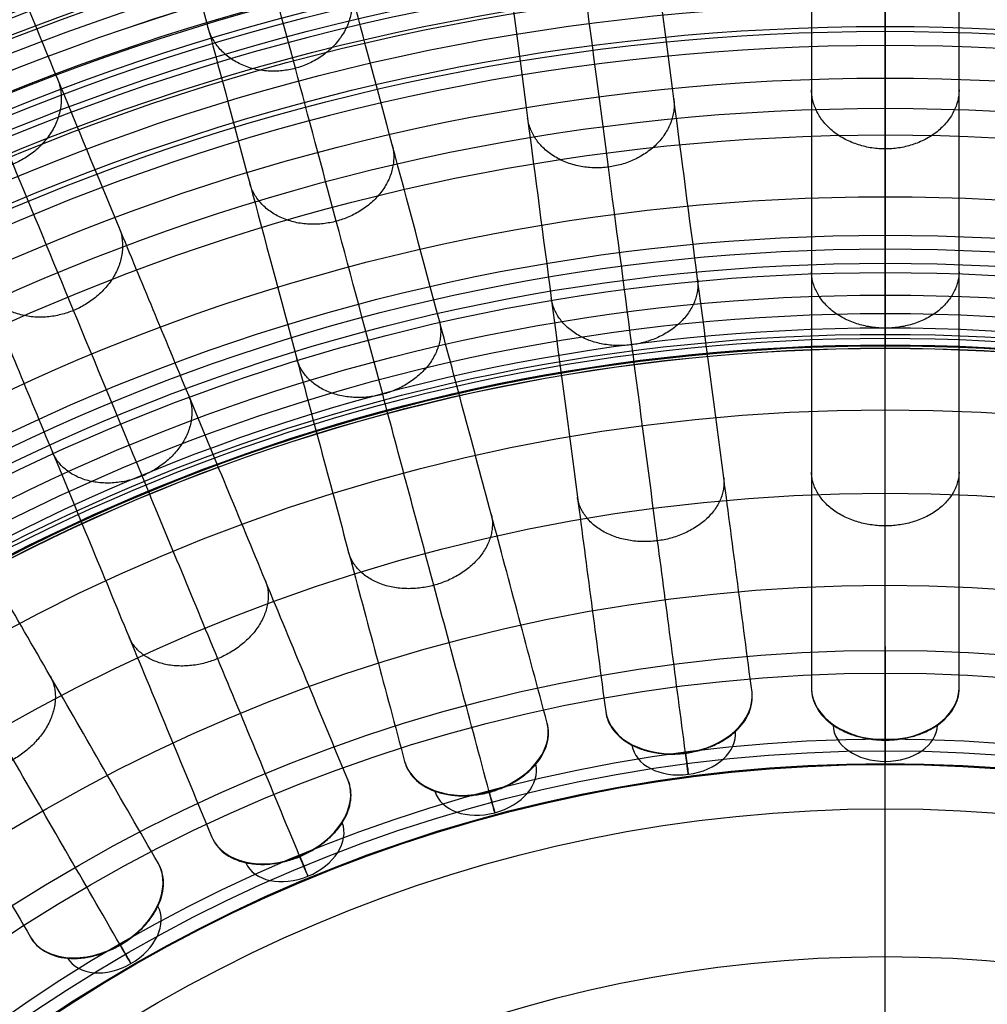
# Model space of a CAD drawing. Header units: millimetres. Extents: x -186 to 186, y -186 to 186.
# Tile 31 of 40: x -59 to 7, y 86 to 152. Entities that reach past the tile are written whole.
import ezdxf

# ---------------------------------------------------------------- set-up
doc = ezdxf.new("R2010")
doc.units = ezdxf.units.MM
doc.layers.add('Ø35', color=7, linetype='Continuous', true_color=0x7d26cd)

msp = doc.modelspace()

# ---------------------------------------------------------------- linework, layer by layer
at = {"layer": 'Ø35'}
msp.add_line((0, -99), (0, 99), dxfattribs=at)
for centre, radius in [((0, 0, 280.657), 176.344), ((0, 0, 277.846), 173.606), ((0, 0, 185.176), 166.494), ((0, 0, 178.694), 166.464), ((0, 0, 190.203), 166.286), ((0, 0, 195.126), 165.882), ((0, 0, 169.409), 165.831), ((0, 0, 199.917), 165.294), ((0, 0, 164.04), 165.137), ((0, 0, 250), 165), ((0, 0, 204.548), 164.531), ((0, 0, 157.398), 163.932), ((0, 0, 208.987), 163.606), ((0, 0, 213.207), 162.533), ((0, 0, 150.615), 162.317), ((0, 0, 216.979), 161.393), ((0, 0, 143.777), 160.306), ((0, 0, 220.096), 160.302), ((0, 0, 223.522), 158.919), ((0, 0, 136.901), 157.911), ((0, 0, 226.484), 157.532), ((0, 0, 228.238), 156.606), ((0, 0, 129.993), 155.138), ((0, 0, 231.304), 154.908), ((0, 0, 264.5), 153.5), ((0, 0, 123.061), 151.996), ((0, 0, 232.639), 151.667), ((0, 0, 116.113), 148.496), ((0, 0, 109.158), 144.648), ((0, 0, 102.204), 140.464), ((0, 0, 283.132), 137.852), ((0, 0, 281.745), 136.922), ((0, 0, 95.26), 135.956), ((0, 0, 279.112), 135.328), ((0, 0, 276.244), 133.801), ((0, 0, 273.469), 132.552), ((0, 0, 270.814), 131.582), ((0, 0, 88.334), 131.139), ((0, 0, 268.303), 130.878), ((0, 0, 265.954), 130.427), ((0, 0, 259.962), 130.364), ((0, 0, 263.779), 130.207), ((0, 0, 261.784), 130.195), ((0, 0, 81.436), 126.025), ((0, 0, 74.264), 120.38), ((0, 0, 66.786), 114.14), ((0, 0, 8.572), 109.729), ((0, 0, 60.024), 108.19), ((0, 0, 20.928), 103.736), ((0, 0, 25.786), 102.936), ((0, 0, 23.148), 102.068), ((0, 0, 53.322), 102.005), ((0, 0), 99), ((0, 0, 40.122), 88.99)]:
    msp.add_circle(centre, radius, dxfattribs=at)
at = {"layer": 'Ø35', "extrusion": (0, 0, -1)}
for centre, radius in [((0, 0, -300), 159), ((0, 0, -300), 156.191), ((0, 0, -298.67), 150.699), ((0, 0, -294.974), 146.426)]:
    msp.add_circle(centre, radius, dxfattribs=at)
at = {"layer": 'Ø35', "extrusion": (-0.092401, 0.701857, 0.7063)}
for centre, radius, start, end in [((0, -54.487, 97.087), 5, 0.9435, 179.0565), ((0, -54.487, 93.551), 3.536, 0.8935, 179.1065)]:
    msp.add_arc(centre, radius, start, end, dxfattribs=at)
at = {"layer": 'Ø35', "extrusion": (1.76132e-15, 0.707913, 0.7063)}
msp.add_arc((0, -54.487, 97.087), 5, 0.9435, 179.0565, dxfattribs=at)
at = {"layer": 'Ø35', "extrusion": (-0.183221, 0.683791, 0.7063)}
for centre, radius, start, end in [((0, -54.487, 97.087), 5, 0.9435, 179.0565), ((0, -54.487, 93.551), 3.536, 0.8935, 179.1065)]:
    msp.add_arc(centre, radius, start, end, dxfattribs=at)
at = {"layer": 'Ø35', "extrusion": (0, 0.707913, 0.7063)}
msp.add_arc((0, -54.487, 93.551), 3.536, 0.8935, 179.1065, dxfattribs=at)
at = {"layer": 'Ø35', "extrusion": (-1, 0, 0)}
msp.add_arc((-107.213, 30), 5, 315.36922, 45.0643, dxfattribs=at)
at = {"layer": 'Ø35', "extrusion": (-0.991445, -0.130526, 4.9829e-16)}
msp.add_arc((-107.213, 30), 5, 315.36922, 45.0643, dxfattribs=at)
at = {"layer": 'Ø35', "extrusion": (-0.270907, 0.654026, 0.7063)}
for centre, radius, start, end in [((0, -54.487, 97.087), 5, 0.9435, 179.0565), ((0, -54.487, 93.551), 3.536, 0.8935, 179.1065)]:
    msp.add_arc(centre, radius, start, end, dxfattribs=at)
at = {"layer": 'Ø35', "extrusion": (-0.965926, -0.258819, 1.48742e-16)}
msp.add_arc((-107.213, 30), 5, 315.36922, 45.0643, dxfattribs=at)
at = {"layer": 'Ø35', "extrusion": (-0.92388, -0.382683, 1.59388e-16)}
msp.add_arc((-107.213, 30), 5, 315.36922, 45.0643, dxfattribs=at)
at = {"layer": 'Ø35', "extrusion": (-0.353956, 0.613071, 0.7063)}
for centre, radius, start, end in [((0, -54.487, 97.087), 5, 0.9435, 179.0565), ((0, -54.487, 93.551), 3.536, 0.8935, 179.1065)]:
    msp.add_arc(centre, radius, start, end, dxfattribs=at)
at = {"layer": 'Ø35', "extrusion": (-0.866025, -0.5, 6.6749e-15)}
msp.add_arc((-107.213, 30), 5, 315.36922, 45.0643, dxfattribs=at)
at = {"layer": 'Ø35'}
for points, knots in [([(-5, 172.851, 239.968), (-5, 173.546, 238.816), (-5, 174.205, 237.638), (-5, 174.828, 236.445), (-5, 175.479, 235.2), (-5, 176.094, 233.933), (-5, 176.675, 232.653), (-5, 177.291, 231.297), (-5, 177.871, 229.921), (-5, 178.96, 227.149), (-5, 179.472, 225.747), (-5, 179.952, 224.337), (-5, 180.977, 221.326), (-5, 181.864, 218.252), (-5, 182.625, 215.165), (-5, 183.427, 211.905), (-5, 184.095, 208.598), (-5, 184.636, 205.285), (-5, 185.2, 201.827), (-5, 185.63, 198.337), (-5, 185.929, 194.845), (-5, 186.238, 191.239), (-5, 186.411, 187.613), (-5, 186.448, 183.994), (-5, 186.485, 180.289), (-5, 186.381, 176.576), (-5, 186.135, 172.878), (-5, 185.884, 169.122), (-5, 185.485, 165.37), (-5, 184.934, 161.646), (-5, 184.933, 161.643), (-5, 184.933, 161.64), (-5, 184.932, 161.636), (-5, 184.072, 155.827), (-5, 182.842, 150.084), (-5, 181.291, 144.421), (-5, 179.703, 138.621), (-5, 177.781, 132.915), (-5, 175.584, 127.318), (-5, 173.322, 121.559), (-5, 170.765, 115.909), (-5, 167.975, 110.387), (-5, 165.097, 104.693), (-5, 161.962, 99.118), (-5, 158.629, 93.678), (-5, 155.193, 88.071), (-5, 151.535, 82.587), (-5, 147.709, 77.24), (-5, 143.776, 71.742), (-5, 139.649, 66.365), (-4.999, 135.381, 61.124), (-4.999, 131.009, 55.754), (-4.999, 126.469, 50.502), (-4.999, 121.808, 45.38), (-4.999, 117.055, 40.156), (-4.999, 112.157, 35.045), (-4.999, 107.155, 30.058)], [0, 0, 0, 0, 4.040828, 4.040828, 4.040828, 8.259644, 8.259644, 8.259644, 12.731241, 12.731241, 17.203384, 17.203384, 17.203384, 26.762643, 26.762643, 26.762643, 36.850305, 36.850305, 36.850305, 47.374726, 47.374726, 47.374726, 58.243746, 58.243746, 58.243746, 69.369292, 69.369292, 69.369292, 80.671791, 80.671791, 80.671791, 80.681377, 80.681377, 80.681377, 98.298559, 98.298559, 98.298559, 116.345926, 116.345926, 116.345926, 134.921722, 134.921722, 134.921722, 154.078377, 154.078377, 154.078377, 173.820712, 173.820712, 173.820712, 194.117895, 194.117895, 194.117895, 214.910076, 214.910076, 214.910076, 236.114875, 236.114875, 236.114875, 236.114875]), ([(4.999, 107.155, 30.058), (4.999, 112.157, 35.045), (4.999, 117.055, 40.156), (4.999, 121.808, 45.38), (4.999, 126.469, 50.502), (4.999, 131.009, 55.754), (4.999, 135.381, 61.124), (5, 139.649, 66.365), (5, 143.776, 71.742), (5, 147.709, 77.24), (5, 151.535, 82.587), (5, 155.193, 88.071), (5, 158.629, 93.678), (5, 161.962, 99.118), (5, 165.097, 104.693), (5, 167.975, 110.387), (5, 170.765, 115.909), (5, 173.322, 121.559), (5, 175.584, 127.318), (5, 177.781, 132.915), (5, 179.703, 138.621), (5, 181.291, 144.421), (5, 182.842, 150.084), (5, 184.072, 155.827), (5, 184.932, 161.636), (5, 184.933, 161.64), (5, 184.933, 161.643), (5, 184.934, 161.646), (5, 185.485, 165.37), (5, 185.884, 169.122), (5, 186.135, 172.878), (5, 186.381, 176.576), (5, 186.485, 180.289), (5, 186.448, 183.994), (5, 186.411, 187.613), (5, 186.238, 191.239), (5, 185.929, 194.845), (5, 185.63, 198.337), (5, 185.2, 201.827), (5, 184.636, 205.285), (5, 184.095, 208.598), (5, 183.427, 211.905), (5, 182.625, 215.165), (5, 181.864, 218.252), (5, 180.977, 221.326), (5, 179.952, 224.337), (5, 179.472, 225.747), (5, 178.96, 227.149), (5, 177.871, 229.921), (5, 177.291, 231.297), (5, 176.675, 232.653), (5, 176.094, 233.933), (5, 175.479, 235.2), (5, 174.828, 236.445), (5, 174.205, 237.638), (5, 173.546, 238.816), (5, 172.851, 239.968)], [0, 0, 0, 0, 21.204799, 21.204799, 21.204799, 41.99698, 41.99698, 41.99698, 62.294163, 62.294163, 62.294163, 82.036498, 82.036498, 82.036498, 101.193153, 101.193153, 101.193153, 119.768949, 119.768949, 119.768949, 137.816316, 137.816316, 137.816316, 155.433498, 155.433498, 155.433498, 155.443084, 155.443084, 155.443084, 166.745582, 166.745582, 166.745582, 177.871129, 177.871129, 177.871129, 188.740149, 188.740149, 188.740149, 199.26457, 199.26457, 199.26457, 209.352232, 209.352232, 209.352232, 218.911491, 218.911491, 218.911491, 223.383634, 223.383634, 227.855231, 227.855231, 227.855231, 232.074047, 232.074047, 232.074047, 236.114875, 236.114875, 236.114875, 236.114875]), ([(-9.03, 106.891, 30.058), (-9.683, 111.85, 35.045), (-10.322, 116.706, 40.156), (-10.943, 121.419, 45.38), (-11.551, 126.039, 50.502), (-12.143, 130.54, 55.754), (-12.714, 134.876, 61.124), (-13.271, 139.107, 66.365), (-13.81, 143.199, 71.742), (-14.323, 147.098, 77.24), (-14.823, 150.891, 82.587), (-15.3, 154.518, 88.071), (-15.748, 157.924, 93.678), (-16.183, 161.229, 99.118), (-16.593, 164.337, 104.693), (-16.968, 167.19, 110.387), (-17.333, 169.957, 115.909), (-17.666, 172.492, 121.559), (-17.961, 174.734, 127.318), (-18.248, 176.913, 132.915), (-18.499, 178.818, 138.621), (-18.706, 180.393, 144.421), (-18.909, 181.93, 150.084), (-19.069, 183.15, 155.827), (-19.182, 184.003, 161.636), (-19.182, 184.003, 161.64), (-19.182, 184.004, 161.643), (-19.182, 184.004, 161.646), (-19.254, 184.551, 165.37), (-19.306, 184.946, 169.122), (-19.339, 185.195, 172.878), (-19.371, 185.439, 176.576), (-19.384, 185.542, 180.289), (-19.38, 185.505, 183.994), (-19.375, 185.468, 187.613), (-19.352, 185.298, 191.239), (-19.312, 184.991, 194.845), (-19.273, 184.694, 198.337), (-19.217, 184.268, 201.827), (-19.143, 183.709, 205.285), (-19.072, 183.173, 208.598), (-18.985, 182.511, 211.905), (-18.88, 181.715, 215.165), (-18.781, 180.961, 218.252), (-18.665, 180.081, 221.326), (-18.532, 179.065, 224.337), (-18.469, 178.589, 225.747), (-18.402, 178.082, 227.149), (-18.26, 177.001, 229.921), (-18.184, 176.427, 231.297), (-18.104, 175.816, 232.653), (-18.028, 175.24, 233.933), (-17.948, 174.63, 235.2), (-17.863, 173.985, 236.445), (-17.781, 173.367, 237.638), (-17.695, 172.714, 238.816), (-17.605, 172.025, 239.968)], [0, 0, 0, 0, 21.204799, 21.204799, 21.204799, 41.99698, 41.99698, 41.99698, 62.294163, 62.294163, 62.294163, 82.036498, 82.036498, 82.036498, 101.193153, 101.193153, 101.193153, 119.768949, 119.768949, 119.768949, 137.816316, 137.816316, 137.816316, 155.433498, 155.433498, 155.433498, 155.443084, 155.443084, 155.443084, 166.745582, 166.745582, 166.745582, 177.871129, 177.871129, 177.871129, 188.740149, 188.740149, 188.740149, 199.26457, 199.26457, 199.26457, 209.352232, 209.352232, 209.352232, 218.911491, 218.911491, 218.911491, 223.383634, 223.383634, 227.855231, 227.855231, 227.855231, 232.074047, 232.074047, 232.074047, 236.114875, 236.114875, 236.114875, 236.114875]), ([(-27.518, 170.72, 239.968), (-27.609, 171.409, 238.816), (-27.695, 172.062, 237.638), (-27.776, 172.68, 236.445), (-27.861, 173.325, 235.2), (-27.942, 173.935, 233.933), (-28.018, 174.511, 232.653), (-28.098, 175.122, 231.297), (-28.174, 175.696, 229.921), (-28.316, 176.777, 227.149), (-28.383, 177.284, 225.747), (-28.445, 177.76, 224.337), (-28.579, 178.776, 221.326), (-28.695, 179.656, 218.252), (-28.794, 180.41, 215.165), (-28.899, 181.205, 211.905), (-28.986, 181.868, 208.598), (-29.057, 182.404, 205.285), (-29.13, 182.963, 201.827), (-29.186, 183.389, 198.337), (-29.225, 183.686, 194.845), (-29.266, 183.993, 191.239), (-29.288, 184.163, 187.613), (-29.293, 184.2, 183.994), (-29.298, 184.237, 180.289), (-29.284, 184.134, 176.576), (-29.252, 183.89, 172.878), (-29.219, 183.641, 169.122), (-29.167, 183.246, 165.37), (-29.095, 182.699, 161.646), (-29.095, 182.699, 161.643), (-29.095, 182.698, 161.64), (-29.095, 182.698, 161.636), (-28.983, 181.845, 155.827), (-28.822, 180.625, 150.084), (-28.62, 179.088, 144.421), (-28.413, 177.513, 138.621), (-28.162, 175.608, 132.915), (-27.875, 173.429, 127.318), (-27.58, 171.186, 121.559), (-27.246, 168.652, 115.909), (-26.882, 165.885, 110.387), (-26.506, 163.032, 104.693), (-26.097, 159.923, 99.118), (-25.662, 156.619, 93.678), (-25.214, 153.213, 88.071), (-24.736, 149.586, 82.587), (-24.237, 145.793, 77.24), (-23.723, 141.893, 71.742), (-23.185, 137.802, 66.365), (-22.628, 133.57, 61.124), (-22.057, 129.235, 55.754), (-21.464, 124.734, 50.502), (-20.856, 120.114, 45.38), (-20.235, 115.401, 40.156), (-19.596, 110.545, 35.045), (-18.943, 105.586, 30.058)], [0, 0, 0, 0, 4.040828, 4.040828, 4.040828, 8.259644, 8.259644, 8.259644, 12.731241, 12.731241, 17.203384, 17.203384, 17.203384, 26.762643, 26.762643, 26.762643, 36.850305, 36.850305, 36.850305, 47.374726, 47.374726, 47.374726, 58.243746, 58.243746, 58.243746, 69.369292, 69.369292, 69.369292, 80.671791, 80.671791, 80.671791, 80.681377, 80.681377, 80.681377, 98.298559, 98.298559, 98.298559, 116.345926, 116.345926, 116.345926, 134.921722, 134.921722, 134.921722, 154.078377, 154.078377, 154.078377, 173.820712, 173.820712, 173.820712, 194.117895, 194.117895, 194.117895, 214.910076, 214.910076, 214.910076, 236.114875, 236.114875, 236.114875, 236.114875]), ([(-22.905, 104.798, 30.058), (-24.199, 109.629, 35.045), (-25.467, 114.361, 40.156), (-26.697, 118.952, 45.38), (-27.903, 123.453, 50.502), (-29.078, 127.839, 55.754), (-30.21, 132.062, 61.124), (-31.315, 136.185, 66.365), (-32.383, 140.171, 71.742), (-33.401, 143.97, 77.24), (-34.391, 147.665, 82.587), (-35.338, 151.199, 88.071), (-36.227, 154.517, 93.678), (-37.09, 157.737, 99.118), (-37.901, 160.765, 104.693), (-38.646, 163.545, 110.387), (-39.368, 166.241, 115.909), (-40.03, 168.71, 121.559), (-40.615, 170.895, 127.318), (-41.184, 173.017, 132.915), (-41.681, 174.874, 138.621), (-42.092, 176.408, 144.421), (-42.494, 177.906, 150.084), (-42.812, 179.094, 155.827), (-43.035, 179.925, 161.636), (-43.035, 179.925, 161.64), (-43.035, 179.926, 161.643), (-43.035, 179.926, 161.646), (-43.178, 180.459, 165.37), (-43.281, 180.844, 169.122), (-43.346, 181.086, 172.878), (-43.41, 181.325, 176.576), (-43.437, 181.425, 180.289), (-43.427, 181.388, 183.994), (-43.417, 181.353, 187.613), (-43.373, 181.186, 191.239), (-43.293, 180.888, 194.845), (-43.215, 180.598, 198.337), (-43.104, 180.184, 201.827), (-42.958, 179.639, 205.285), (-42.818, 179.116, 208.598), (-42.645, 178.471, 211.905), (-42.438, 177.696, 215.165), (-42.241, 176.961, 218.252), (-42.011, 176.104, 221.326), (-41.746, 175.114, 224.337), (-41.622, 174.651, 225.747), (-41.489, 174.156, 227.149), (-41.207, 173.104, 229.921), (-41.057, 172.544, 231.297), (-40.898, 171.949, 232.653), (-40.747, 171.388, 233.933), (-40.588, 170.793, 235.2), (-40.42, 170.165, 236.445), (-40.258, 169.563, 237.638), (-40.088, 168.926, 238.816), (-39.908, 168.255, 239.968)], [0, 0, 0, 0, 21.204799, 21.204799, 21.204799, 41.99698, 41.99698, 41.99698, 62.294163, 62.294163, 62.294163, 82.036498, 82.036498, 82.036498, 101.193153, 101.193153, 101.193153, 119.768949, 119.768949, 119.768949, 137.816316, 137.816316, 137.816316, 155.433498, 155.433498, 155.433498, 155.443084, 155.443084, 155.443084, 166.745582, 166.745582, 166.745582, 177.871129, 177.871129, 177.871129, 188.740149, 188.740149, 188.740149, 199.26457, 199.26457, 199.26457, 209.352232, 209.352232, 209.352232, 218.911491, 218.911491, 218.911491, 223.383634, 223.383634, 227.855231, 227.855231, 227.855231, 232.074047, 232.074047, 232.074047, 236.114875, 236.114875, 236.114875, 236.114875]), ([(0, 103.682, 33.54), (0, 108.632, 38.479), (0, 118.209, 48.477), (0, 131.613, 63.99), (0, 143.775, 79.841), (0, 154.533, 95.973), (0, 163.731, 112.333), (0, 171.21, 128.864), (0, 176.817, 145.52), (0, 179.987, 160.329), (0, 181.349, 173.137), (0, 181.649, 183.863), (0, 181.152, 194.327), (0, 179.914, 204.378), (0, 177.997, 213.861), (0, 175.465, 222.618), (0, 172.855, 229.305), (0, 170.509, 234.131), (0, 169.263, 236.356), (0, 168.623, 237.416)], [0, 0, 0, 0, 21.206687, 42.000163, 62.298384, 82.041442, 101.198015, 119.773444, 137.819283, 155.44352, 166.748088, 177.876049, 188.747485, 199.274348, 209.364632, 218.926927, 227.876161, 232.097972, 236.141838, 236.141838, 236.141838, 236.141838]), ([(-13.533, 102.795, 33.54), (-14.179, 107.703, 38.479), (-15.429, 117.198, 48.477), (-17.179, 130.487, 63.99), (-18.766, 142.545, 79.841), (-20.171, 153.211, 95.973), (-21.371, 162.33, 112.333), (-22.347, 169.745, 128.864), (-23.079, 175.304, 145.52), (-23.493, 178.448, 160.329), (-23.671, 179.797, 173.137), (-23.71, 180.095, 183.863), (-23.645, 179.602, 194.327), (-23.484, 178.375, 204.378), (-23.233, 176.474, 213.861), (-22.903, 173.964, 222.618), (-22.562, 171.376, 229.305), (-22.256, 169.05, 234.131), (-22.093, 167.815, 236.356), (-22.01, 167.181, 237.416)], [0, 0, 0, 0, 21.206687, 42.000163, 62.298384, 82.041442, 101.198015, 119.773444, 137.819283, 155.44352, 166.748088, 177.876049, 188.747485, 199.274348, 209.364632, 218.926927, 227.876161, 232.097972, 236.141838, 236.141838, 236.141838, 236.141838]), ([(-49.566, 165.667, 239.968), (-49.746, 166.338, 238.816), (-49.917, 166.975, 237.638), (-50.078, 167.577, 236.445), (-50.246, 168.205, 235.2), (-50.406, 168.8, 233.933), (-50.556, 169.361, 232.653), (-50.715, 169.956, 231.297), (-50.866, 170.516, 229.921), (-51.148, 171.568, 227.149), (-51.28, 172.063, 225.747), (-51.404, 172.526, 224.337), (-51.669, 173.516, 221.326), (-51.899, 174.373, 218.252), (-52.096, 175.108, 215.165), (-52.304, 175.883, 211.905), (-52.477, 176.528, 208.598), (-52.616, 177.051, 205.285), (-52.763, 177.596, 201.827), (-52.874, 178.01, 198.337), (-52.951, 178.3, 194.845), (-53.031, 178.599, 191.239), (-53.076, 178.765, 187.613), (-53.085, 178.8, 183.994), (-53.095, 178.837, 180.289), (-53.068, 178.737, 176.576), (-53.004, 178.498, 172.878), (-52.939, 178.256, 169.122), (-52.836, 177.871, 165.37), (-52.694, 177.338, 161.646), (-52.693, 177.338, 161.643), (-52.693, 177.337, 161.64), (-52.693, 177.337, 161.636), (-52.471, 176.506, 155.827), (-52.152, 175.318, 150.084), (-51.751, 173.82, 144.421), (-51.34, 172.286, 138.621), (-50.842, 170.43, 132.915), (-50.274, 168.307, 127.318), (-49.688, 166.122, 121.559), (-49.027, 163.653, 115.909), (-48.304, 160.957, 110.387), (-47.559, 158.177, 104.693), (-46.748, 155.149, 99.118), (-45.885, 151.929, 93.678), (-44.996, 148.611, 88.071), (-44.049, 145.077, 82.587), (-43.059, 141.382, 77.24), (-42.041, 137.583, 71.742), (-40.973, 133.597, 66.365), (-39.868, 129.474, 61.124), (-38.737, 125.251, 55.754), (-37.562, 120.865, 50.502), (-36.355, 116.364, 45.38), (-35.125, 111.773, 40.156), (-33.857, 107.041, 35.045), (-32.563, 102.21, 30.058)], [0, 0, 0, 0, 4.040828, 4.040828, 4.040828, 8.259644, 8.259644, 8.259644, 12.731241, 12.731241, 17.203384, 17.203384, 17.203384, 26.762643, 26.762643, 26.762643, 36.850305, 36.850305, 36.850305, 47.374726, 47.374726, 47.374726, 58.243746, 58.243746, 58.243746, 69.369292, 69.369292, 69.369292, 80.671791, 80.671791, 80.671791, 80.681377, 80.681377, 80.681377, 98.298559, 98.298559, 98.298559, 116.345926, 116.345926, 116.345926, 134.921722, 134.921722, 134.921722, 154.078377, 154.078377, 154.078377, 173.820712, 173.820712, 173.820712, 194.117895, 194.117895, 194.117895, 214.910076, 214.910076, 214.910076, 236.114875, 236.114875, 236.114875, 236.114875]), ([(-26.835, 100.149, 33.54), (-28.116, 104.93, 38.479), (-30.595, 114.181, 48.477), (-34.064, 127.128, 63.99), (-37.212, 138.876, 79.841), (-39.996, 149.268, 95.973), (-42.377, 158.152, 112.333), (-44.312, 165.376, 128.864), (-45.764, 170.792, 145.52), (-46.584, 173.854, 160.329), (-46.937, 175.169, 173.137), (-47.014, 175.46, 183.863), (-46.886, 174.979, 194.327), (-46.565, 173.784, 204.378), (-46.069, 171.932, 213.861), (-45.414, 169.486, 222.618), (-44.738, 166.965, 229.305), (-44.131, 164.699, 234.131), (-43.809, 163.496, 236.356), (-43.643, 162.877, 237.416)], [0, 0, 0, 0, 21.206687, 42.000163, 62.298384, 82.041442, 101.198015, 119.773444, 137.819283, 155.44352, 166.748088, 177.876049, 188.747485, 199.274348, 209.364632, 218.926927, 227.876161, 232.097972, 236.141838, 236.141838, 236.141838, 236.141838]), ([(-36.388, 100.912, 30.058), (-38.302, 105.532, 35.045), (-40.176, 110.058, 40.156), (-41.995, 114.449, 45.38), (-43.779, 118.755, 50.502), (-45.516, 122.949, 55.754), (-47.189, 126.989, 61.124), (-48.823, 130.932, 66.365), (-50.402, 134.745, 71.742), (-51.907, 138.379, 77.24), (-53.371, 141.913, 82.587), (-54.771, 145.293, 88.071), (-56.086, 148.467, 93.678), (-57.361, 151.546, 99.118), (-58.561, 154.443, 104.693), (-59.662, 157.102, 110.387), (-60.73, 159.68, 115.909), (-61.708, 162.042, 121.559), (-62.574, 164.131, 127.318), (-63.415, 166.162, 132.915), (-64.15, 167.937, 138.621), (-64.758, 169.405, 144.421), (-65.352, 170.837, 150.084), (-65.822, 171.974, 155.827), (-66.152, 172.769, 161.636), (-66.152, 172.769, 161.64), (-66.152, 172.769, 161.643), (-66.152, 172.77, 161.646), (-66.363, 173.279, 165.37), (-66.516, 173.648, 169.122), (-66.612, 173.879, 172.878), (-66.706, 174.107, 176.576), (-66.746, 174.203, 180.289), (-66.731, 174.168, 183.994), (-66.717, 174.134, 187.613), (-66.651, 173.975, 191.239), (-66.533, 173.689, 194.845), (-66.418, 173.413, 198.337), (-66.254, 173.016, 201.827), (-66.038, 172.495, 205.285), (-65.831, 171.995, 208.598), (-65.576, 171.378, 211.905), (-65.268, 170.636, 215.165), (-64.977, 169.934, 218.252), (-64.638, 169.114, 221.326), (-64.246, 168.167, 224.337), (-64.062, 167.724, 225.747), (-63.866, 167.251, 227.149), (-63.449, 166.244, 229.921), (-63.227, 165.709, 231.297), (-62.992, 165.14, 232.653), (-62.769, 164.603, 233.933), (-62.534, 164.034, 235.2), (-62.285, 163.433, 236.445), (-62.046, 162.857, 237.638), (-61.794, 162.249, 238.816), (-61.528, 161.607, 239.968)], [0, 0, 0, 0, 21.204799, 21.204799, 21.204799, 41.99698, 41.99698, 41.99698, 62.294163, 62.294163, 62.294163, 82.036498, 82.036498, 82.036498, 101.193153, 101.193153, 101.193153, 119.768949, 119.768949, 119.768949, 137.816316, 137.816316, 137.816316, 155.433498, 155.433498, 155.433498, 155.443084, 155.443084, 155.443084, 166.745582, 166.745582, 166.745582, 177.871129, 177.871129, 177.871129, 188.740149, 188.740149, 188.740149, 199.26457, 199.26457, 199.26457, 209.352232, 209.352232, 209.352232, 218.911491, 218.911491, 218.911491, 223.383634, 223.383634, 227.855231, 227.855231, 227.855231, 232.074047, 232.074047, 232.074047, 236.114875, 236.114875, 236.114875, 236.114875]), ([(-70.766, 157.78, 239.968), (-71.032, 158.422, 238.816), (-71.284, 159.031, 237.638), (-71.523, 159.607, 236.445), (-71.772, 160.208, 235.2), (-72.007, 160.777, 233.933), (-72.23, 161.313, 232.653), (-72.465, 161.882, 231.297), (-72.687, 162.418, 229.921), (-73.104, 163.424, 227.149), (-73.3, 163.897, 225.747), (-73.484, 164.341, 224.337), (-73.876, 165.287, 221.326), (-74.215, 166.108, 218.252), (-74.506, 166.81, 215.165), (-74.814, 167.551, 211.905), (-75.069, 168.169, 208.598), (-75.276, 168.668, 205.285), (-75.492, 169.189, 201.827), (-75.656, 169.586, 198.337), (-75.771, 169.863, 194.845), (-75.889, 170.149, 191.239), (-75.955, 170.308, 187.613), (-75.969, 170.342, 183.994), (-75.984, 170.377, 180.289), (-75.944, 170.281, 176.576), (-75.85, 170.053, 172.878), (-75.754, 169.821, 169.122), (-75.601, 169.453, 165.37), (-75.39, 168.943, 161.646), (-75.39, 168.943, 161.643), (-75.39, 168.942, 161.64), (-75.39, 168.942, 161.636), (-75.06, 168.147, 155.827), (-74.59, 167.011, 150.084), (-73.996, 165.578, 144.421), (-73.388, 164.111, 138.621), (-72.653, 162.335, 132.915), (-71.812, 160.305, 127.318), (-70.946, 158.215, 121.559), (-69.968, 155.853, 115.909), (-68.9, 153.275, 110.387), (-67.799, 150.616, 104.693), (-66.599, 147.72, 99.118), (-65.323, 144.64, 93.678), (-64.009, 141.467, 88.071), (-62.609, 138.087, 82.587), (-61.145, 134.552, 77.24), (-59.64, 130.919, 71.742), (-58.06, 127.106, 66.365), (-56.427, 123.163, 61.124), (-54.754, 119.123, 55.754), (-53.016, 114.929, 50.502), (-51.233, 110.623, 45.38), (-49.414, 106.232, 40.156), (-47.539, 101.706, 35.045), (-45.625, 97.085, 30.058)], [0, 0, 0, 0, 4.040828, 4.040828, 4.040828, 8.259644, 8.259644, 8.259644, 12.731241, 12.731241, 17.203384, 17.203384, 17.203384, 26.762643, 26.762643, 26.762643, 36.850305, 36.850305, 36.850305, 47.374726, 47.374726, 47.374726, 58.243746, 58.243746, 58.243746, 69.369292, 69.369292, 69.369292, 80.671791, 80.671791, 80.671791, 80.681377, 80.681377, 80.681377, 98.298559, 98.298559, 98.298559, 116.345926, 116.345926, 116.345926, 134.921722, 134.921722, 134.921722, 154.078377, 154.078377, 154.078377, 173.820712, 173.820712, 173.820712, 194.117895, 194.117895, 194.117895, 214.910076, 214.910076, 214.910076, 236.114875, 236.114875, 236.114875, 236.114875]), ([(-39.677, 95.789, 33.54), (-41.572, 100.363, 38.479), (-45.237, 109.211, 48.477), (-50.366, 121.594, 63.99), (-55.02, 132.83, 79.841), (-59.137, 142.77, 95.973), (-62.657, 151.267, 112.333), (-65.519, 158.177, 128.864), (-67.665, 163.357, 145.52), (-68.878, 166.287, 160.329), (-69.399, 167.544, 173.137), (-69.514, 167.822, 183.863), (-69.324, 167.363, 194.327), (-68.85, 166.219, 204.378), (-68.117, 164.448, 213.861), (-67.148, 162.109, 222.618), (-66.149, 159.697, 229.305), (-65.251, 157.53, 234.131), (-64.774, 156.379, 236.356), (-64.529, 155.788, 237.416)], [0, 0, 0, 0, 21.206687, 42.000163, 62.298384, 82.041442, 101.198015, 119.773444, 137.819283, 155.44352, 166.748088, 177.876049, 188.747485, 199.274348, 209.364632, 218.926927, 227.876161, 232.097972, 236.141838, 236.141838, 236.141838, 236.141838]), ([(0, 75.161, 26.669), (0, 79.771, 31.153), (0, 84.38, 35.638), (0, 88.99, 40.122), (0, 93.419, 44.431), (0, 99.899, 50.992), (0, 108.191, 59.972), (0, 114.33, 66.944), (0, 120.286, 74.077), (0, 125.95, 81.267), (0, 131.144, 88.268), (0, 135.964, 95.191), (0, 140.474, 102.133), (0, 144.662, 109.085), (0, 148.514, 116.04), (0, 152.019, 122.987), (0, 155.166, 129.92), (0, 157.945, 136.83), (0, 160.347, 143.71), (0, 162.362, 150.55), (0, 163.978, 157.313), (0, 165.121, 163.592), (0, 166.037, 170.693), (0, 166.515, 177.75), (0, 166.547, 184.693), (0, 166.321, 190.174), (0, 165.919, 195.092), (0, 165.332, 199.877), (0, 164.572, 204.502), (0, 163.651, 208.936), (0, 162.599, 213.082), (0, 161.483, 216.784), (0, 160.282, 220.228), (0, 159.004, 223.405), (0, 157.743, 226.11), (0, 156.926, 227.659), (0, 156.606, 228.238), (0, 156.04, 229.26), (0, 155.474, 230.282), (0, 154.908, 231.304)], [0, 0, 0, 0, 4.313366, 4.313366, 4.313366, 22.851732, 31.972034, 40.979148, 50.719582, 59.846581, 68.434098, 76.870513, 85.149552, 93.265692, 101.214954, 108.995538, 116.606696, 124.051288, 131.333437, 138.461553, 145.434894, 152.185978, 157.600122, 166.908824, 173.391725, 178.423296, 183.362956, 188.190883, 192.88392, 197.419262, 201.773315, 205.714157, 209.016736, 212.711812, 215.98358, 217.9663, 217.9663, 217.9663, 221.471263, 221.471263, 221.471263, 221.471263]), ([(-49.248, 95.299, 30.058), (-51.749, 99.63, 35.045), (-54.198, 103.872, 40.156), (-56.575, 107.989, 45.38), (-58.905, 112.025, 50.502), (-61.175, 115.957, 55.754), (-63.361, 119.743, 61.124), (-65.495, 123.44, 66.365), (-67.558, 127.013, 71.742), (-69.525, 130.42, 77.24), (-71.438, 133.733, 82.587), (-73.267, 136.901, 88.071), (-74.985, 139.876, 93.678), (-76.651, 142.763, 99.118), (-78.219, 145.478, 104.693), (-79.658, 147.97, 110.387), (-81.053, 150.387, 115.909), (-82.331, 152.601, 121.559), (-83.462, 154.56, 127.318), (-84.561, 156.463, 132.915), (-85.522, 158.127, 138.621), (-86.316, 159.503, 144.421), (-87.091, 160.846, 150.084), (-87.706, 161.911, 155.827), (-88.136, 162.656, 161.636), (-88.137, 162.656, 161.64), (-88.137, 162.657, 161.643), (-88.137, 162.657, 161.646), (-88.413, 163.134, 165.37), (-88.612, 163.48, 169.122), (-88.738, 163.697, 172.878), (-88.861, 163.911, 176.576), (-88.913, 164.001, 180.289), (-88.894, 163.968, 183.994), (-88.876, 163.936, 187.613), (-88.789, 163.787, 191.239), (-88.635, 163.519, 194.845), (-88.485, 163.26, 198.337), (-88.27, 162.888, 201.827), (-87.988, 162.399, 205.285), (-87.718, 161.931, 208.598), (-87.384, 161.352, 211.905), (-86.983, 160.657, 215.165), (-86.602, 159.999, 218.252), (-86.159, 159.23, 221.326), (-85.646, 158.343, 224.337), (-85.406, 157.927, 225.747), (-85.15, 157.484, 227.149), (-84.606, 156.54, 229.921), (-84.316, 156.038, 231.297), (-84.008, 155.505, 232.653), (-83.717, 155.002, 233.933), (-83.41, 154.469, 235.2), (-83.084, 153.905, 236.445), (-82.772, 153.365, 237.638), (-82.443, 152.795, 238.816), (-82.096, 152.193, 239.968)], [0, 0, 0, 0, 21.204799, 21.204799, 21.204799, 41.99698, 41.99698, 41.99698, 62.294163, 62.294163, 62.294163, 82.036498, 82.036498, 82.036498, 101.193153, 101.193153, 101.193153, 119.768949, 119.768949, 119.768949, 137.816316, 137.816316, 137.816316, 155.433498, 155.433498, 155.433498, 155.443084, 155.443084, 155.443084, 166.745582, 166.745582, 166.745582, 177.871129, 177.871129, 177.871129, 188.740149, 188.740149, 188.740149, 199.26457, 199.26457, 199.26457, 209.352232, 209.352232, 209.352232, 218.911491, 218.911491, 218.911491, 223.383634, 223.383634, 227.855231, 227.855231, 227.855231, 232.074047, 232.074047, 232.074047, 236.114875, 236.114875, 236.114875, 236.114875]), ([(-90.755, 147.194, 239.968), (-91.103, 147.795, 238.816), (-91.432, 148.366, 237.638), (-91.744, 148.906, 236.445), (-92.069, 149.469, 235.2), (-92.377, 150.002, 233.933), (-92.667, 150.505, 232.653), (-92.975, 151.039, 231.297), (-93.265, 151.541, 229.921), (-93.81, 152.484, 227.149), (-94.066, 152.928, 225.747), (-94.306, 153.343, 224.337), (-94.818, 154.23, 221.326), (-95.262, 154.999, 218.252), (-95.642, 155.658, 215.165), (-96.043, 156.353, 211.905), (-96.377, 156.931, 208.598), (-96.648, 157.4, 205.285), (-96.93, 157.888, 201.827), (-97.145, 158.26, 198.337), (-97.294, 158.52, 194.845), (-97.449, 158.787, 191.239), (-97.535, 158.937, 187.613), (-97.553, 158.969, 183.994), (-97.572, 159.001, 180.289), (-97.52, 158.911, 176.576), (-97.397, 158.698, 172.878), (-97.272, 158.48, 169.122), (-97.072, 158.135, 165.37), (-96.797, 157.658, 161.646), (-96.796, 157.657, 161.643), (-96.796, 157.657, 161.64), (-96.796, 157.656, 161.636), (-96.366, 156.912, 155.827), (-95.751, 155.846, 150.084), (-94.975, 154.503, 144.421), (-94.181, 153.128, 138.621), (-93.22, 151.463, 132.915), (-92.122, 149.56, 127.318), (-90.991, 147.601, 121.559), (-89.712, 145.387, 115.909), (-88.317, 142.971, 110.387), (-86.878, 140.478, 104.693), (-85.311, 137.763, 99.118), (-83.644, 134.877, 93.678), (-81.926, 131.902, 88.071), (-80.097, 128.733, 82.587), (-78.184, 125.42, 77.24), (-76.218, 122.014, 71.742), (-74.154, 118.44, 66.365), (-72.02, 114.744, 61.124), (-69.834, 110.957, 55.754), (-67.564, 107.025, 50.502), (-65.234, 102.989, 45.38), (-62.857, 98.873, 40.156), (-60.408, 94.631, 35.045), (-57.907, 90.299, 30.058)], [0, 0, 0, 0, 4.040828, 4.040828, 4.040828, 8.259644, 8.259644, 8.259644, 12.731241, 12.731241, 17.203384, 17.203384, 17.203384, 26.762643, 26.762643, 26.762643, 36.850305, 36.850305, 36.850305, 47.374726, 47.374726, 47.374726, 58.243746, 58.243746, 58.243746, 69.369292, 69.369292, 69.369292, 80.671791, 80.671791, 80.671791, 80.681377, 80.681377, 80.681377, 98.298559, 98.298559, 98.298559, 116.345926, 116.345926, 116.345926, 134.921722, 134.921722, 134.921722, 154.078377, 154.078377, 154.078377, 173.820712, 173.820712, 173.820712, 194.117895, 194.117895, 194.117895, 214.910076, 214.910076, 214.910076, 236.114875, 236.114875, 236.114875, 236.114875]), ([(-51.841, 89.791, 33.54), (-54.316, 94.078, 38.479), (-59.104, 102.372, 48.477), (-65.806, 113.98, 63.99), (-71.887, 124.512, 79.841), (-77.267, 133.83, 95.973), (-81.865, 141.795, 112.333), (-85.605, 148.272, 128.864), (-88.408, 153.128, 145.52), (-89.994, 155.874, 160.329), (-90.674, 157.053, 173.137), (-90.825, 157.313, 183.863), (-90.576, 156.882, 194.327), (-89.957, 155.81, 204.378), (-88.999, 154.15, 213.861), (-87.733, 151.957, 222.618), (-86.427, 149.696, 229.305), (-85.254, 147.665, 234.131), (-84.632, 146.586, 236.356), (-84.312, 146.032, 237.416)], [0, 0, 0, 0, 21.206687, 42.000163, 62.298384, 82.041442, 101.198015, 119.773444, 137.819283, 155.44352, 166.748088, 177.876049, 188.747485, 199.274348, 209.364632, 218.926927, 227.876161, 232.097972, 236.141838, 236.141838, 236.141838, 236.141838]), ([(-18.943, 105.586, 30.058), (-18.885, 105.143, 29.613), (-18.709, 104.722, 29.171), (-18.426, 104.345, 28.753), (-18.118, 103.935, 28.301), (-17.69, 103.585, 27.889), (-17.167, 103.315, 27.542), (-16.907, 103.18, 27.369), (-16.624, 103.066, 27.214), (-16.026, 102.882, 26.945), (-15.711, 102.814, 26.831), (-15.386, 102.769, 26.741), (-15.09, 102.728, 26.659), (-14.786, 102.707, 26.596), (-14.326, 102.706, 26.532), (-14.172, 102.711, 26.516), (-13.941, 102.726, 26.499), (-13.864, 102.732, 26.495), (-13.748, 102.743, 26.491), (-13.71, 102.747, 26.49), (-13.652, 102.753, 26.488), (-13.633, 102.755, 26.488), (-13.594, 102.76, 26.488), (-13.575, 102.762, 26.488), (-13.556, 102.765, 26.487), (-13.547, 102.766, 26.487), (-13.538, 102.767, 26.487), (-13.53, 102.768, 26.487), (-13.521, 102.769, 26.487), (-13.512, 102.771, 26.487), (-13.503, 102.772, 26.487), (-13.484, 102.774, 26.488), (-13.465, 102.777, 26.488), (-13.427, 102.783, 26.488), (-13.408, 102.785, 26.488), (-13.35, 102.794, 26.49), (-13.312, 102.8, 26.491), (-13.198, 102.819, 26.495), (-13.122, 102.834, 26.499), (-12.894, 102.879, 26.516), (-12.744, 102.915, 26.532), (-12.3, 103.035, 26.596), (-12.012, 103.133, 26.659), (-11.737, 103.249, 26.741), (-11.434, 103.377, 26.831), (-11.148, 103.525, 26.945), (-10.617, 103.856, 27.214), (-10.374, 104.04, 27.369), (-10.158, 104.237, 27.542), (-9.723, 104.634, 27.889), (-9.4, 105.083, 28.301), (-9.209, 105.558, 28.753), (-9.032, 105.996, 29.171), (-8.972, 106.449, 29.613), (-9.03, 106.891, 30.058)], [0, 0, 0, 0, 1.895955, 1.895955, 1.895955, 3.952351, 3.952351, 3.952351, 4.975221, 4.975221, 5.998092, 5.998092, 5.998092, 6.928118, 6.928118, 7.392879, 7.392879, 7.625228, 7.625228, 7.741399, 7.741399, 7.799483, 7.799483, 7.857568, 7.857568, 7.857568, 7.884087, 7.884087, 7.884087, 7.910606, 7.910606, 7.910606, 7.968688, 7.968688, 8.02677, 8.02677, 8.142941, 8.142941, 8.375291, 8.375291, 8.840054, 8.840054, 9.770082, 9.770082, 9.770082, 10.792953, 10.792953, 11.815823, 11.815823, 11.815823, 13.87222, 13.87222, 13.87222, 15.768175, 15.768175, 15.768175, 15.768175]), ([(-4.999, 107.155, 30.058), (-4.999, 106.709, 29.613), (-4.88, 106.269, 29.171), (-4.648, 105.857, 28.753), (-4.397, 105.411, 28.301), (-4.018, 105.008, 27.889), (-3.535, 104.672, 27.542), (-3.294, 104.504, 27.369), (-3.029, 104.354, 27.214), (-2.46, 104.094, 26.945), (-2.157, 103.985, 26.831), (-1.84, 103.898, 26.741), (-1.552, 103.819, 26.659), (-1.254, 103.759, 26.596), (-0.798, 103.698, 26.532), (-0.644, 103.682, 26.516), (-0.413, 103.667, 26.499), (-0.336, 103.662, 26.495), (-0.22, 103.658, 26.491), (-0.181, 103.657, 26.49), (-0.123, 103.656, 26.488), (-0.104, 103.656, 26.488), (-0.065, 103.655, 26.488), (-0.046, 103.655, 26.488), (-0.027, 103.655, 26.487), (-0.018, 103.655, 26.487), (-0.009, 103.655, 26.487), (0, 103.655, 26.487), (0.009, 103.655, 26.487), (0.018, 103.655, 26.487), (0.027, 103.655, 26.487), (0.046, 103.655, 26.488), (0.065, 103.655, 26.488), (0.104, 103.656, 26.488), (0.123, 103.656, 26.488), (0.181, 103.657, 26.49), (0.22, 103.658, 26.491), (0.336, 103.662, 26.495), (0.413, 103.667, 26.499), (0.644, 103.682, 26.516), (0.798, 103.698, 26.532), (1.254, 103.759, 26.596), (1.552, 103.819, 26.659), (1.84, 103.898, 26.741), (2.157, 103.985, 26.831), (2.46, 104.094, 26.945), (3.029, 104.354, 27.214), (3.294, 104.504, 27.369), (3.535, 104.672, 27.542), (4.018, 105.008, 27.889), (4.397, 105.411, 28.301), (4.648, 105.857, 28.753), (4.88, 106.269, 29.171), (4.999, 106.709, 29.613), (4.999, 107.155, 30.058)], [0, 0, 0, 0, 1.895955, 1.895955, 1.895955, 3.952351, 3.952351, 3.952351, 4.975221, 4.975221, 5.998092, 5.998092, 5.998092, 6.928118, 6.928118, 7.392879, 7.392879, 7.625228, 7.625228, 7.741399, 7.741399, 7.799483, 7.799483, 7.857568, 7.857568, 7.857568, 7.884087, 7.884087, 7.884087, 7.910606, 7.910606, 7.910606, 7.968688, 7.968688, 8.02677, 8.02677, 8.142941, 8.142941, 8.375291, 8.375291, 8.840054, 8.840054, 9.770082, 9.770082, 9.770082, 10.792953, 10.792953, 11.815823, 11.815823, 11.815823, 13.87222, 13.87222, 13.87222, 15.768175, 15.768175, 15.768175, 15.768175]), ([(-32.563, 102.21, 30.058), (-32.447, 101.779, 29.613), (-32.218, 101.384, 29.171), (-31.888, 101.047, 28.753), (-31.529, 100.681, 28.301), (-31.059, 100.39, 27.889), (-30.506, 100.19, 27.542), (-30.23, 100.09, 27.369), (-29.935, 100.014, 27.214), (-29.318, 99.91, 26.945), (-28.997, 99.883, 26.831), (-28.668, 99.882, 26.741), (-28.369, 99.88, 26.659), (-28.066, 99.899, 26.596), (-27.609, 99.958, 26.532), (-27.457, 99.983, 26.516), (-27.23, 100.027, 26.499), (-27.154, 100.043, 26.495), (-27.041, 100.069, 26.491), (-27.004, 100.078, 26.49), (-26.947, 100.092, 26.488), (-26.928, 100.097, 26.488), (-26.891, 100.107, 26.488), (-26.872, 100.111, 26.488), (-26.854, 100.116, 26.487), (-26.845, 100.119, 26.487), (-26.836, 100.121, 26.487), (-26.828, 100.123, 26.487), (-26.819, 100.125, 26.487), (-26.811, 100.128, 26.487), (-26.802, 100.13, 26.487), (-26.784, 100.135, 26.488), (-26.765, 100.14, 26.488), (-26.728, 100.151, 26.488), (-26.709, 100.156, 26.488), (-26.653, 100.172, 26.49), (-26.616, 100.183, 26.491), (-26.505, 100.217, 26.495), (-26.432, 100.241, 26.499), (-26.213, 100.316, 26.516), (-26.068, 100.371, 26.532), (-25.644, 100.548, 26.596), (-25.371, 100.683, 26.659), (-25.113, 100.834, 26.741), (-24.83, 101, 26.831), (-24.565, 101.184, 26.945), (-24.083, 101.582, 27.214), (-23.866, 101.795, 27.369), (-23.676, 102.02, 27.542), (-23.297, 102.47, 27.889), (-23.035, 102.957, 28.301), (-22.908, 103.453, 28.753), (-22.79, 103.911, 29.171), (-22.789, 104.367, 29.613), (-22.905, 104.798, 30.058)], [0, 0, 0, 0, 1.895955, 1.895955, 1.895955, 3.952351, 3.952351, 3.952351, 4.975221, 4.975221, 5.998092, 5.998092, 5.998092, 6.928118, 6.928118, 7.392879, 7.392879, 7.625228, 7.625228, 7.741399, 7.741399, 7.799483, 7.799483, 7.857568, 7.857568, 7.857568, 7.884087, 7.884087, 7.884087, 7.910606, 7.910606, 7.910606, 7.968688, 7.968688, 8.02677, 8.02677, 8.142941, 8.142941, 8.375291, 8.375291, 8.840054, 8.840054, 9.770082, 9.770082, 9.770082, 10.792953, 10.792953, 11.815823, 11.815823, 11.815823, 13.87222, 13.87222, 13.87222, 15.768175, 15.768175, 15.768175, 15.768175]), ([(-45.625, 97.085, 30.058), (-45.454, 96.673, 29.613), (-45.176, 96.312, 29.171), (-44.804, 96.02, 28.753), (-44.401, 95.705, 28.301), (-43.897, 95.477, 27.889), (-43.322, 95.351, 27.542), (-43.035, 95.288, 27.369), (-42.733, 95.251, 27.214), (-42.108, 95.229, 26.945), (-41.786, 95.244, 26.831), (-41.46, 95.285, 26.741), (-41.164, 95.322, 26.659), (-40.865, 95.381, 26.596), (-40.42, 95.499, 26.532), (-40.273, 95.543, 26.516), (-40.053, 95.617, 26.499), (-39.98, 95.643, 26.495), (-39.872, 95.684, 26.491), (-39.835, 95.697, 26.49), (-39.781, 95.719, 26.488), (-39.763, 95.726, 26.488), (-39.727, 95.74, 26.488), (-39.71, 95.747, 26.488), (-39.692, 95.755, 26.487), (-39.683, 95.758, 26.487), (-39.675, 95.761, 26.487), (-39.667, 95.765, 26.487), (-39.659, 95.768, 26.487), (-39.651, 95.772, 26.487), (-39.643, 95.775, 26.487), (-39.627, 95.782, 26.488), (-39.611, 95.788, 26.488), (-39.58, 95.802, 26.488), (-39.564, 95.808, 26.488), (-39.517, 95.829, 26.489), (-39.486, 95.843, 26.49), (-39.393, 95.885, 26.494), (-39.331, 95.914, 26.497), (-39.147, 96.003, 26.51), (-39.026, 96.066, 26.522), (-38.671, 96.265, 26.572), (-38.445, 96.41, 26.621), (-38.23, 96.566, 26.686), (-38.172, 96.608, 26.703), (-38.116, 96.65, 26.721), (-38.06, 96.693, 26.741), (-37.801, 96.895, 26.831), (-37.562, 97.112, 26.945), (-37.136, 97.57, 27.214), (-36.948, 97.809, 27.369), (-36.79, 98.057, 27.542), (-36.473, 98.552, 27.889), (-36.277, 99.07, 28.301), (-36.215, 99.578, 28.753), (-36.159, 100.047, 29.171), (-36.217, 100.499, 29.613), (-36.388, 100.912, 30.058)], [0, 0, 0, 0, 1.895955, 1.895955, 1.895955, 3.952351, 3.952351, 3.952351, 4.975221, 4.975221, 5.998092, 5.998092, 5.998092, 6.928118, 6.928118, 7.392879, 7.392879, 7.625228, 7.625228, 7.741399, 7.741399, 7.799483, 7.799483, 7.857568, 7.857568, 7.857568, 7.884087, 7.884087, 7.884087, 7.910606, 7.910606, 7.910606, 7.961832, 7.961832, 8.01306, 8.01306, 8.115518, 8.115518, 8.320439, 8.320439, 8.730326, 8.730326, 9.550444, 9.550444, 9.550444, 9.76962, 9.76962, 9.76962, 10.792491, 10.792491, 11.815361, 11.815361, 11.815361, 13.871758, 13.871758, 13.871758, 15.767712, 15.767712, 15.767712, 15.767712]), ([(-57.907, 90.299, 30.058), (-57.684, 89.913, 29.613), (-57.361, 89.591, 29.171), (-56.954, 89.351, 28.753), (-56.513, 89.09, 28.301), (-55.984, 88.931, 27.889), (-55.397, 88.881, 27.542), (-55.105, 88.856, 27.369), (-54.8, 88.858, 27.214), (-54.177, 88.918, 26.945), (-53.86, 88.975, 26.831), (-53.543, 89.058, 26.741), (-53.254, 89.134, 26.659), (-52.965, 89.231, 26.596), (-52.54, 89.406, 26.532), (-52.399, 89.469, 26.516), (-52.191, 89.571, 26.499), (-52.122, 89.606, 26.495), (-52.02, 89.661, 26.491), (-51.986, 89.679, 26.49), (-51.935, 89.707, 26.488), (-51.918, 89.717, 26.488), (-51.884, 89.736, 26.488), (-51.867, 89.745, 26.488), (-51.851, 89.755, 26.487), (-51.843, 89.759, 26.487), (-51.835, 89.764, 26.487), (-51.828, 89.768, 26.487), (-51.82, 89.772, 26.487), (-51.812, 89.777, 26.487), (-51.805, 89.781, 26.487), (-51.788, 89.791, 26.488), (-51.771, 89.801, 26.488), (-51.738, 89.821, 26.488), (-51.721, 89.83, 26.488), (-51.672, 89.86, 26.49), (-51.639, 89.881, 26.491), (-51.54, 89.942, 26.495), (-51.475, 89.984, 26.499), (-51.283, 90.114, 26.516), (-51.158, 90.204, 26.532), (-50.793, 90.485, 26.596), (-50.565, 90.686, 26.659), (-50.355, 90.898, 26.741), (-50.125, 91.132, 26.831), (-49.917, 91.378, 26.945), (-49.553, 91.888, 27.214), (-49.399, 92.15, 27.369), (-49.274, 92.416, 27.542), (-49.024, 92.949, 27.889), (-48.898, 93.487, 28.301), (-48.903, 93.999, 28.753), (-48.908, 94.471, 29.171), (-49.025, 94.912, 29.613), (-49.248, 95.299, 30.058)], [0, 0, 0, 0, 1.895955, 1.895955, 1.895955, 3.952351, 3.952351, 3.952351, 4.975221, 4.975221, 5.998092, 5.998092, 5.998092, 6.928118, 6.928118, 7.392879, 7.392879, 7.625228, 7.625228, 7.741399, 7.741399, 7.799483, 7.799483, 7.857568, 7.857568, 7.857568, 7.884087, 7.884087, 7.884087, 7.910606, 7.910606, 7.910606, 7.968688, 7.968688, 8.02677, 8.02677, 8.142941, 8.142941, 8.375291, 8.375291, 8.840054, 8.840054, 9.770082, 9.770082, 9.770082, 10.792953, 10.792953, 11.815823, 11.815823, 11.815823, 13.87222, 13.87222, 13.87222, 15.768175, 15.768175, 15.768175, 15.768175])]:
    msp.add_open_spline(points, degree=3, knots=knots, dxfattribs=at)
msp.add_rational_spline([(0, 146.426, 294.974), (0, 150.015, 300), (0, 156.191, 300)], [1, 0.889149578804, 1], degree=2, dxfattribs=at)
for points, weights, degree, knots in [([(0, 154.908, 231.304), (0, 153.828, 231.749), (0, 152.748, 232.194), (0, 151.667, 232.639), (0, 139.967, 237.46), (0, 132.186, 247.439), (0, 130.364, 259.962), (0, 130.277, 260.566), (0, 130.161, 261.838), (0, 130.178, 263.844), (0, 130.404, 266.027), (0, 130.861, 268.381), (0, 131.571, 270.894), (0, 132.547, 273.549), (0, 133.8, 276.321), (0, 135.33, 279.185), (0, 137.136, 282.113), (0, 138.952, 284.712), (0, 140.896, 287.232), (0, 146.426, 294.974)], [1, 1, 1, 1, 0.912614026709, 0.912614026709, 1, 1, 1, 1, 1, 1, 1, 1, 1, 1, 1, 1, 1, 1], 3, [221.471263, 221.471263, 221.471263, 221.471263, 224.976226, 224.976226, 224.976226, 245.816347, 245.816347, 245.816347, 247.646611, 249.642546, 251.82911, 254.221498, 256.830581, 259.657989, 262.701394, 265.951342, 269.395215, 273.015526, 293.35613, 293.35613, 293.35613, 293.35613]), ([(-36.227, 154.517, 93.678), (-35.202, 150.437, 96.254), (-39.967, 149.16, 96.254), (-44.733, 147.884, 96.254), (-45.885, 151.929, 93.678)], [0.994503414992, 0.709881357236, 1, 0.709881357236, 0.994503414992], 2, [7.928382, 7.928382, 7.928382, 15.707963, 15.707963, 23.487544, 23.487544, 23.487544]), ([(-56.086, 148.467, 93.678), (-54.537, 144.555, 96.254), (-59.095, 142.668, 96.254), (-63.653, 140.78, 96.254), (-65.323, 144.64, 93.678)], [0.994503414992, 0.709881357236, 1, 0.709881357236, 0.994503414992], 2, [7.928382, 7.928382, 7.928382, 15.707963, 15.707963, 23.487544, 23.487544, 23.487544]), ([(5, 147.709, 77.24), (4.932, 143.699, 80.109), (0, 143.699, 80.109), (-4.932, 143.699, 80.109), (-5, 147.709, 77.24)], [0.994371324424, 0.709948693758, 1, 0.709948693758, 0.994371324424], 2, [7.930188, 7.930188, 7.930188, 15.707963, 15.707963, 23.485739, 23.485739, 23.485739]), ([(-14.323, 147.098, 77.24), (-13.867, 143.113, 80.109), (-18.756, 142.469, 80.109), (-23.646, 141.825, 80.109), (-24.237, 145.793, 77.24)], [0.994371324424, 0.709948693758, 1, 0.709948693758, 0.994371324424], 2, [7.930188, 7.930188, 7.930188, 15.707963, 15.707963, 23.485739, 23.485739, 23.485739]), ([(-33.401, 143.97, 77.24), (-32.428, 140.079, 80.109), (-37.192, 138.802, 80.109), (-41.956, 137.526, 80.109), (-43.059, 141.382, 77.24)], [0.994371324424, 0.709948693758, 1, 0.709948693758, 0.994371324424], 2, [7.930188, 7.930188, 7.930188, 15.707963, 15.707963, 23.485739, 23.485739, 23.485739]), ([(-51.907, 138.379, 77.24), (-50.435, 134.647, 80.109), (-54.991, 132.76, 80.109), (-59.547, 130.873, 80.109), (-61.145, 134.552, 77.24)], [0.994371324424, 0.709948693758, 1, 0.709948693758, 0.994371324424], 2, [7.930188, 7.930188, 7.930188, 15.707963, 15.707963, 23.485739, 23.485739, 23.485739]), ([(-12.714, 134.876, 61.124), (-12.285, 131.077, 64.235), (-17.172, 130.433, 64.235), (-22.059, 129.79, 64.235), (-22.628, 133.57, 61.124)], [0.994147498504, 0.710062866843, 1, 0.710062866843, 0.994147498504], 2, [7.93325, 7.93325, 7.93325, 15.707963, 15.707963, 23.482677, 23.482677, 23.482677]), ([(4.999, 135.381, 61.124), (4.929, 131.559, 64.235), (0, 131.559, 64.235), (-4.929, 131.559, 64.235), (-4.999, 135.381, 61.124)], [0.994147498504, 0.710062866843, 1, 0.710062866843, 0.994147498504], 2, [7.93325, 7.93325, 7.93325, 15.707963, 15.707963, 23.482677, 23.482677, 23.482677]), ([(-30.21, 132.062, 61.124), (-29.289, 128.352, 64.235), (-34.05, 127.076, 64.235), (-38.811, 125.801, 64.235), (-39.868, 129.474, 61.124)], [0.994147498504, 0.710062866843, 1, 0.710062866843, 0.994147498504], 2, [7.93325, 7.93325, 7.93325, 15.707963, 15.707963, 23.482677, 23.482677, 23.482677]), ([(-47.189, 126.989, 61.124), (-45.792, 123.431, 64.235), (-50.345, 121.545, 64.235), (-54.899, 119.658, 64.235), (-56.427, 123.163, 61.124)], [0.994147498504, 0.710062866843, 1, 0.710062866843, 0.994147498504], 2, [7.93325, 7.93325, 7.93325, 15.707963, 15.707963, 23.482677, 23.482677, 23.482677]), ([(-10.943, 121.419, 45.38), (-10.541, 117.797, 48.693), (-15.424, 117.155, 48.693), (-20.306, 116.512, 48.693), (-20.856, 120.114, 45.38)], [0.99380043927, 0.71024008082, 1, 0.71024008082, 0.99380043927], 2, [7.938002, 7.938002, 7.938002, 15.707963, 15.707963, 23.477925, 23.477925, 23.477925]), ([(4.999, 121.808, 45.38), (4.925, 118.165, 48.693), (0, 118.165, 48.693), (-4.925, 118.165, 48.693), (-4.999, 121.808, 45.38)], [0.99380043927, 0.71024008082, 1, 0.71024008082, 0.99380043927], 2, [7.938002, 7.938002, 7.938002, 15.707963, 15.707963, 23.477925, 23.477925, 23.477925]), ([(-26.697, 118.952, 45.38), (-25.827, 115.414, 48.693), (-30.583, 114.139, 48.693), (-35.34, 112.864, 48.693), (-36.355, 116.364, 45.38)], [0.99380043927, 0.71024008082, 1, 0.71024008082, 0.99380043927], 2, [7.938002, 7.938002, 7.938002, 15.707963, 15.707963, 23.477925, 23.477925, 23.477925]), ([(-41.995, 114.449, 45.38), (-40.67, 111.055, 48.693), (-45.22, 109.171, 48.693), (-49.77, 107.286, 48.693), (-51.233, 110.623, 45.38)], [0.99380043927, 0.71024008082, 1, 0.71024008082, 0.99380043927], 2, [7.938002, 7.938002, 7.938002, 15.707963, 15.707963, 23.477925, 23.477925, 23.477925]), ([(0, 99), (0, 104.359), (0, 108.546, 3.345), (0, 109.729, 8.572), (0, 110.912, 13.799), (0, 108.573, 18.621), (0, 103.736, 20.928), (0, 102.832, 21.359), (0, 102.23, 22.16), (0, 102.068, 23.148), (0, 101.905, 24.137), (0, 102.218, 25.088), (0, 102.936, 25.786), (0, 103.176, 26.02), (0, 103.416, 26.254), (0, 103.655, 26.487)], [1, 0.854170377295, 0.854170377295, 1, 0.854170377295, 0.854170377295, 1, 0.924288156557, 0.924288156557, 1, 0.924288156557, 0.924288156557, 1, 1, 1, 1], 3, [-69.115038, -69.115038, -69.115038, -69.115038, -54.284363, -54.284363, -54.284363, -39.453688, -39.453688, -39.453688, -36.566386, -36.566386, -36.566386, -33.679083, -33.679083, -33.679083, -32.816208, -32.816208, -32.816208, -32.816208]), ([(-56.575, 107.989, 45.38), (-54.818, 104.797, 48.693), (-59.083, 102.334, 48.693), (-63.348, 99.872, 48.693), (-65.234, 102.989, 45.38)], [0.99380043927, 0.71024008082, 1, 0.71024008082, 0.99380043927], 2, [7.938002, 7.938002, 7.938002, 15.707963, 15.707963, 23.477925, 23.477925, 23.477925])]:
    msp.add_rational_spline(points, weights, degree=degree, knots=knots, dxfattribs=at)

doc.saveas('drawing.dxf')
